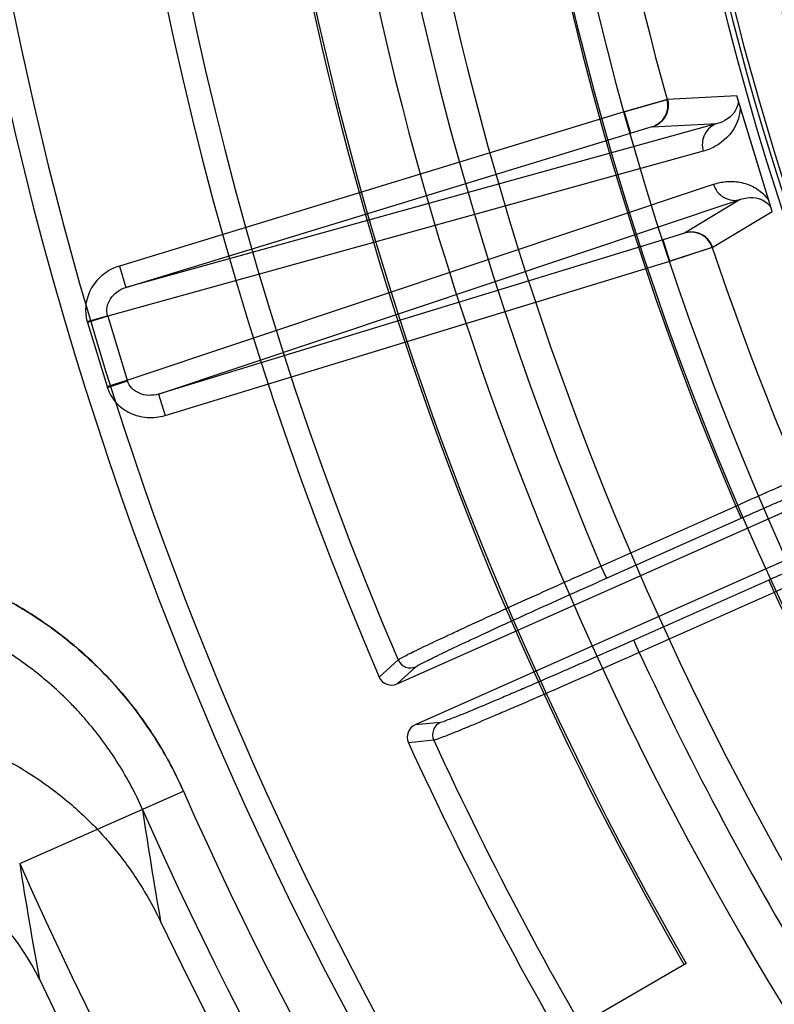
# Model space of a CAD drawing. Header units: millimetres. Extents: x 0 to 297, y 0 to 210.
# Tile 12 of 256: x 146.354 to 146.455, y 90.983 to 91.115. Entities that reach past the tile are written whole.
import ezdxf

# ---------------------------------------------------------------- set-up
doc = ezdxf.new("R2010")
doc.units = ezdxf.units.MM
doc.header["$LTSCALE"] = 16.335
doc.layers.get('0').update_dxf_attribs({"linetype": 'CONTINUOUS'})
doc.layers.add('01_GLOBAL', color=7, linetype='CONTINUOUS')
doc.layers.add('INTFCLR_144815', color=7, linetype='CONTINUOUS')

msp = doc.modelspace()

# ---------------------------------------------------------------- linework, layer by layer
at = {"color": 7, "linetype": 'Continuous'}
msp.add_circle((147.7028034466, 92.1254639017), 2.28, dxfattribs=at)
at = {"color": 9, "linetype": 'Continuous'}
msp.add_arc((147.7028034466, 92.1254639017), 2.2507792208, 182.9674534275, 267.0325465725, dxfattribs=at)
at = {"layer": '01_GLOBAL', "color": 7, "linetype": 'Continuous'}
msp.add_circle((147.7028034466, 92.1254639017), 2.31, dxfattribs=at)
at = {"layer": 'INTFCLR_144815', "color": 9, "linetype": 'Continuous'}
for p, q in [((146.4497017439, 91.1046941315), (146.4403411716, 91.1042057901)), ((146.4345777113, 91.10255012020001), (146.3669046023, 91.08186037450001)), ((146.4345777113, 91.10255012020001), (146.435454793, 91.0996813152)), ((146.4470483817, 91.1009746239), (146.367781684, 91.0789915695)), ((146.435454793, 91.0996813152), (146.4383356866, 91.1005710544)), ((146.4383296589, 91.1005338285), (146.4470483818, 91.100974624)), ((146.367781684, 91.0789915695), (146.435454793, 91.0996813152)), ((146.4452037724, 91.0972737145), (146.3653442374, 91.0751262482)), ((146.3679698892, 91.06653812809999), (146.4465611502, 91.0928339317)), ((146.3721520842, 91.06469663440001), (146.450159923, 91.09079723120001)), ((146.450159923, 91.09079723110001), (146.4426852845, 91.0862872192)), ((146.4464062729, 91.08436774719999), (146.4544396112, 91.08919726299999)), ((146.4426852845, 91.0862872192), (146.4398251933, 91.0853863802)), ((146.4398251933, 91.0853863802), (146.3721520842, 91.06469663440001)), ((146.440702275, 91.0825175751), (146.4398251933, 91.0853863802)), ((146.3730291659, 91.0618278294), (146.440702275, 91.0825175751)), ((146.3669046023, 91.08186037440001), (146.367781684, 91.0789915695)), ((146.3625808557, 91.074437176), (146.3653232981, 91.0751977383)), ((146.3653442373, 91.0751262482), (146.3626225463, 91.07429414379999)), ((146.3626225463, 91.07429414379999), (146.3652481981, 91.0657060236)), ((146.3653442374, 91.0751262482), (146.3653232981, 91.0751977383)), ((146.3653442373, 91.0751262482), (146.3679698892, 91.06653812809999)), ((146.3652481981, 91.0657060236), (146.3679698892, 91.06653812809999)), ((146.3652936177, 91.0655641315), (146.3679925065, 91.066467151)), ((146.3679925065, 91.066467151), (146.3679698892, 91.06653812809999)), ((146.3721520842, 91.06469663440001), (146.3730291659, 91.0618278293)), ((146.4314774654, 91.0416287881), (146.4495473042, 91.04967399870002)), ((146.4495473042, 91.04967399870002), (146.4502793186, 91.0480298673)), ((146.4322094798, 91.0399846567), (146.4502793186, 91.0480298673)), ((146.4314774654, 91.0416287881), (146.4322094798, 91.0399846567)), ((146.4539725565, 91.0397347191), (146.4358863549, 91.0316822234)), ((146.4539725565, 91.0397347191), (146.454704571, 91.0380905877)), ((146.454704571, 91.0380905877), (146.4366183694, 91.03003809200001)), ((146.4366183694, 91.03003809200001), (146.4358863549, 91.0316822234)), ((146.4017573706, 91.02673228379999), (146.4042791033, 91.02903615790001)), ((146.4041424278, 91.02580256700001), (146.4066632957, 91.0281001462)), ((146.4099628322, 91.0206509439), (146.4065712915, 91.0203161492)), ((146.4090610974, 91.0182571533), (146.4056643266, 91.0179259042)), ((146.3535427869, 91.00172445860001), (146.3754964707, 91.0114194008))]:
    msp.add_line(p, q, dxfattribs=at)
at = {"layer": 'INTFCLR_144815', "color": 7, "linetype": 'Continuous'}
for p, q in [((146.454439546, 91.0891972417), (146.4497016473, 91.10469421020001)), ((146.4520705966, 91.0969457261), (146.4497016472, 91.10469421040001)), ((146.4403880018, 91.1042169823), (146.4345777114, 91.10255012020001)), ((146.4345777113, 91.10255012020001), (146.440341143, 91.1042058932)), ((146.454439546, 91.08919724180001), (146.4520705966, 91.0969457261)), ((146.440702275, 91.0825175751), (146.4464513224, 91.0843847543)), ((146.4464062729, 91.08436774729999), (146.440702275, 91.0825175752))]:
    msp.add_line(p, q, dxfattribs=at)
at = {"layer": 'INTFCLR_144815', "color": 6, "linetype": 'Continuous'}
for p, q in [((146.4041424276, 91.02580256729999), (146.4795604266, 91.0593808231)), ((146.4820008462, 91.05389955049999), (146.4065712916, 91.02031614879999)), ((146.4429242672, 90.9882961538), (146.4264827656, 90.9788036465))]:
    msp.add_line(p, q, dxfattribs=at)
msp.add_circle((146.8326356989, 91.21329615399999), 0.3828680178, dxfattribs=at)
for centre, radius, start, end in [((146.8326356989, 91.21329615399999), 0.5278075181, 313.9937911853, 154.5150993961), ((146.8326356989, 91.21329615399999), 0.5098075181, 312.9543589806, 154.5144414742), ((146.8326356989, 91.21329615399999), 0.49294334, 108.7136429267, 257.7559644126), ((146.8326356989, 91.21329615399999), 0.3966228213, 45.0000000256, 314.9999999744), ((146.8326356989, 91.21329615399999), 0.3959130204, 44.99999995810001, 315.0000000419), ((146.8326356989, 91.21329615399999), 0.3953393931, 44.99999997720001, 315.0000000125), ((146.8326356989, 91.21329615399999), 0.3833823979, 47.86578076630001, 312.1342192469), ((146.8329039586, 91.2127409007), 0.46956, 159.5360679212, 203.3367082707), ((146.8326356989, 91.21329615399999), 0.4503100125, 180.0000000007, 210.0000000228), ((146.8326356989, 91.21329615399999), 0.45, 180.0000000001, 210.0000000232), ((146.8326356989, 91.21329615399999), 0.4320000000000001, 180, 209.9999999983), ((146.4034094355, 91.0274464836), 0.0017998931, 203.3788821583, 294.0312146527), ((146.4073025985, 91.01867140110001), 0.0017999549, 113.9714439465, 204.4679527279), ((146.8329039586, 91.2127409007), 0.46956, 204.5122890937, 218.3386713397), ((146.329092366, 90.9732874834), 0.0300092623, 25.4740286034, 89.9870927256), ((146.8326356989, 91.21329615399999), 0.5098075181, 205.4855585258, 293.0456409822), ((146.8326356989, 91.21329615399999), 0.5278075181, 205.4849006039, 292.0062088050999)]:
    msp.add_arc(centre, radius, start, end, dxfattribs=at)
at = {"layer": 'INTFCLR_144815', "color": 9, "linetype": 'Continuous'}
for centre, radius, start, end in [((146.8326356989, 91.21329615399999), 0.4131757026, 52.2436298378, 307.7563701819), ((146.8326356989, 91.21329615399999), 0.4896672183, 125.9035433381, 247.5002459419), ((146.8326356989, 91.21329615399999), 0.3891912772, 52.5411294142, 307.4588705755), ((146.832635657, 91.2132961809), 0.4417329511, 125.9035433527, 247.5002459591), ((146.8326356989, 91.21329615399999), 0.4162669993, 128.484146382, 209.9999999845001), ((146.8329039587, 91.2127409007), 0.466333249, 159.6723536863, 203.1995351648), ((146.8329039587, 91.2127409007), 0.4363743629, 159.7769988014, 203.0866188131), ((146.8326356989, 91.21329615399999), 0.4165680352, 159.8720266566, 203.1279733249), ((146.8326356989, 91.21329615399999), 0.386609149, 159.8664381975, 203.1335617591), ((146.8326356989, 91.21329615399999), 0.4071801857, 168.4596802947, 195.5403196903), ((146.8326356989, 91.21329615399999), 0.4071801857, 198.4596803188, 225.5403197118), ((146.3680659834, 91.0759583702), 0.0056921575, 195.5003259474, 197.0000062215), ((146.3706916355, 91.06737024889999), 0.0056921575, 196.9999951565, 198.4996754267), ((146.8326356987, 91.21329615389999), 0.4165680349, 204.8720266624, 218.1279733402), ((146.8329039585, 91.2127409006), 0.4363743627, 204.7515083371, 218.0887233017), ((146.8329039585, 91.2127409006), 0.4663332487, 204.6484090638, 218.201512), ((146.8326356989, 91.21329615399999), 0.4997304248, 203.8266800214, 313.0809380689), ((146.8326356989, 91.21329615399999), 0.5057308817, 203.8278898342, 312.5732768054), ((146.8622529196, 91.0805363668), 0.4974142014, 188.2704247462, 190.0265460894), ((146.8326356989, 91.21329615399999), 0.5237295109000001, 203.8266800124, 319.1799903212), ((146.8633195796, 91.08045228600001), 0.5158201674, 188.7791668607, 190.5290132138)]:
    msp.add_arc(centre, radius, start, end, dxfattribs=at)
at = {"layer": 'INTFCLR_144815', "color": 7, "linetype": 'Continuous'}
for centre, radius, start, end in [((146.4374506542, 91.1034021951), 0.0030000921, 287.0375708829, 15.5365049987), ((146.4435605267, 91.0834177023), 0.0030000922, 18.4614532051, 106.9624283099)]:
    msp.add_arc(centre, radius, start, end, dxfattribs=at)
for points, knots in [([(146.4403880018, 91.1042169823), (146.4405388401, 91.1036748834), (146.4405200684, 91.10264171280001), (146.4397588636, 91.1012629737), (146.438878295, 91.1007012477), (146.4383296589, 91.1005338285)], [0, 0, 0, 0, 0.3652834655, 0.6276282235, 1, 1, 1, 1]), ([(146.4464513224, 91.0843847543), (146.4462732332, 91.0849185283), (146.4456799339, 91.0857645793), (146.4442778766, 91.0864819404), (146.4432337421, 91.086455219), (146.4426852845, 91.0862872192)], [0, 0, 0, 0, 0.3652866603, 0.6276297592, 1, 1, 1, 1])]:
    msp.add_open_spline(points, degree=3, knots=knots, dxfattribs=at)
at = {"layer": 'INTFCLR_144815', "color": 9, "linetype": 'Continuous'}
for points, knots in [([(146.4501427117, 91.1032514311), (146.4501450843, 91.1023747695), (146.4496038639, 91.10018104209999), (146.4475065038, 91.0981323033), (146.4457615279, 91.09742840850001), (146.4452037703, 91.0972737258)], [0, 0, 0, 0, 0.3191533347, 0.7892821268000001, 1, 1, 1, 1]), ([(146.4498668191, 91.1041538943), (146.4498884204, 91.1036532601), (146.4494593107, 91.1021238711), (146.4480133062, 91.1012201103), (146.4470483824, 91.1009746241)], [0, 0, 0, 0, 0.3347895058, 1, 1, 1, 1]), ([(146.4470483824, 91.1009746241), (146.4467084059, 91.10086960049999), (146.4460323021, 91.1005018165), (146.4453073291, 91.0995723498), (146.4450025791, 91.0984177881), (146.4450954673, 91.0976313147), (146.4452037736, 91.0972737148)], [0, 0, 0, 0, 0.2341584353, 0.4914350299, 0.7541194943, 1, 1, 1, 1]), ([(146.4465611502, 91.0928339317), (146.4466713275, 91.09247690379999), (146.4470341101, 91.09177294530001), (146.4479323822, 91.0909861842), (146.4490531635, 91.0906210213), (146.4498193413, 91.09069418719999), (146.450159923, 91.09079723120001)], [0, 0, 0, 0, 0.2458805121, 0.5085649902, 0.7658415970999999, 1, 1, 1, 1]), ([(146.4465611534, 91.0928339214), (146.4471106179, 91.0930177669), (146.448284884, 91.09326446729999), (146.4501849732, 91.0931901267), (146.4518663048, 91.0926091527), (146.4531639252, 91.09168578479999), (146.4537508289, 91.09100902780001), (146.4539985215, 91.09063985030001)], [0, 0, 0, 0, 0.2093743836, 0.4289067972, 0.6801339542, 0.8393493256, 1, 1, 1, 1]), ([(146.450159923, 91.09079723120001), (146.4504606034, 91.0909050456), (146.451267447, 91.0911005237), (146.4528026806, 91.09104997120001), (146.4539160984, 91.0903218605), (146.4542744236, 91.08973744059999)], [0, 0, 0, 0, 0.2116772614, 0.5457161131, 1, 1, 1, 1]), ([(146.3653232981, 91.0751977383), (146.3652201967, 91.0755695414), (146.3651849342, 91.0763881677), (146.3656600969, 91.077541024), (146.3665631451, 91.0784720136), (146.3673587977, 91.0788633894), (146.367781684, 91.0789915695)], [0, 0, 0, 0, 0.2329766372, 0.4761332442, 0.7331775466, 1, 1, 1, 1]), ([(146.3721520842, 91.06469663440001), (146.3717298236, 91.06456642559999), (146.3708513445, 91.0644459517), (146.369582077, 91.0647128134), (146.3685434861, 91.0654028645), (146.3681149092, 91.0661012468), (146.3679925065, 91.066467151)], [0, 0, 0, 0, 0.2668190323, 0.5238665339, 0.7670229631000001, 1, 1, 1, 1]), ([(146.4502793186, 91.0480298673), (146.4510026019, 91.0483518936), (146.4524448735, 91.0489927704), (146.4545974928, 91.0499454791), (146.4567216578, 91.0508817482), (146.4588015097, 91.05179461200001), (146.4608215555, 91.05267725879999), (146.4627673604, 91.0535233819), (146.464625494, 91.0543271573), (146.4663831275, 91.0550830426), (146.4680277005, 91.0557856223), (146.4695473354, 91.0564299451), (146.4709311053, 91.0570109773), (146.4721691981, 91.0575260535), (146.4732535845, 91.05796743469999), (146.4741745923, 91.0583445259), (146.4751332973, 91.0586930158), (146.475771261, 91.05901590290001), (146.476192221, 91.0590564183)], [0, 0, 0, 0, 0.08432447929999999, 0.168093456, 0.2507182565, 0.3315631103, 0.4100082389, 0.4855072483, 0.5575492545, 0.6256332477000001, 0.6892832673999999, 0.7480215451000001, 0.8014290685, 0.8491347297, 0.8908217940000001, 0.9261829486, 0.9549579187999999, 1, 1, 1, 1]), ([(146.4795059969, 91.0516135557), (146.4791935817, 91.0513272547), (146.4785256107, 91.05106890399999), (146.4776240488, 91.05058909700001), (146.4767271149, 91.0501568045), (146.4756731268, 91.0496461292), (146.4744613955, 91.049070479), (146.473103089, 91.0484306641), (146.4716069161, 91.0477322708), (146.4699840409, 91.0469801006), (146.4682460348, 91.046179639), (146.4664050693, 91.0453364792), (146.464473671, 91.04445636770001), (146.4624655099, 91.04354555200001), (146.4603957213, 91.04261089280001), (146.4582801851, 91.0416595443), (146.4561343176, 91.0406984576), (146.4546948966, 91.0400563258), (146.4539725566, 91.0397347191)], [0, 0, 0, 0, 0.04513299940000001, 0.0739357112, 0.1093075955, 0.151005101, 0.1987336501, 0.2521669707, 0.3109254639, 0.374588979, 0.4426763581, 0.5147228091, 0.5902496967, 0.6687331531, 0.7495757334, 0.8321295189, 0.9157854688, 1, 1, 1, 1]), ([(146.3754964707, 91.0114194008), (146.3744377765, 91.0138166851), (146.372589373, 91.017293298), (146.3696503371, 91.0216123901), (146.3664381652, 91.0256697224), (146.3632639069, 91.0288999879), (146.3602785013, 91.0314335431), (146.3582183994, 91.0330563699), (146.3544992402, 91.03567044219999), (146.3499736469, 91.03817280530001), (146.345781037, 91.03993296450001), (146.3433106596, 91.0408147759), (146.3395788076, 91.0419951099), (146.3338928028, 91.0432422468), (146.328713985, 91.04362222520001), (146.326092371, 91.04362224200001)], [0, 0, 0, 0, 0.1249999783, 0.1874999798, 0.2499999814, 0.3749999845, 0.4062499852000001, 0.437499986, 0.4999999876, 0.6249999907, 0.6874999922, 0.718749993, 0.7499999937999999, 0.8749999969, 1, 1, 1, 1]), ([(146.3260964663, 91.0436112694), (146.3287167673, 91.04361124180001), (146.3326448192, 91.0433242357), (146.3377818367, 91.0423791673), (146.3427902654, 91.0410780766), (146.347026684, 91.03947737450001), (146.3505499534, 91.0377677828), (146.3528658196, 91.0365376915), (146.3567578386, 91.0341896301), (146.3608733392, 91.031058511), (146.364175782, 91.02793257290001), (146.3659795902, 91.02602813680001), (146.3685654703, 91.023090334), (146.3720018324, 91.0183917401), (146.3744409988, 91.01380756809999), (146.3755001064, 91.0114094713)], [0, 0, 0, 0, 0.1249999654, 0.1874999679, 0.2499999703, 0.3749999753, 0.4062499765, 0.4374999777, 0.4999999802, 0.6249999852, 0.6874999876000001, 0.7187499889, 0.7499999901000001, 0.8749999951, 1, 1, 1, 1]), ([(146.4042790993, 91.0290361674), (146.4044889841, 91.02922096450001), (146.4050030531, 91.02944711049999), (146.4057996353, 91.0298741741), (146.4072218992, 91.0305636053), (146.4089307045, 91.0313835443), (146.4106160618, 91.0321729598), (146.4117468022, 91.0326997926), (146.4136921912, 91.03360220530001), (146.4157178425, 91.034532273), (146.4178212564, 91.0354918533), (146.419358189, 91.0361910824), (146.4221779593, 91.0374689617), (146.4250487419, 91.038760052), (146.4275673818, 91.0398869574), (146.4293014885, 91.04066122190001), (146.430605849, 91.0412416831), (146.4314774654, 91.0416287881)], [0, 0, 0, 0, 0.0279849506, 0.0550498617, 0.09086941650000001, 0.1859204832, 0.2448531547, 0.2770846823, 0.3107594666, 0.4594583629, 0.5001433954, 0.5421237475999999, 0.6284330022, 0.8099506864, 0.8571271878, 0.9045593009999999, 1, 1, 1, 1]), ([(146.4066632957, 91.02810014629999), (146.4068577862, 91.0282773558), (146.4073419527, 91.02849145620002), (146.4080887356, 91.0288965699), (146.4094241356, 91.0295488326), (146.411028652, 91.0303233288), (146.4126114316, 91.03106891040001), (146.413673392, 91.031566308), (146.4155005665, 91.0324180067), (146.4174032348, 91.03329562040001), (146.4193791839, 91.0342006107), (146.4208230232, 91.03485994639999), (146.4234721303, 91.0360646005), (146.4261691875, 91.03728168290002), (146.4285355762, 91.0383436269), (146.4301649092, 91.039073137), (146.4313904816, 91.0396200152), (146.4322094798, 91.0399846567)], [0, 0, 0, 0, 0.0280091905, 0.0550841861, 0.0909040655, 0.185956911, 0.2448903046, 0.2771211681, 0.3107939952, 0.4594883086, 0.5001714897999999, 0.5421499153, 0.6284554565, 0.8099625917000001, 0.8571358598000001, 0.9045651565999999, 1, 1, 1, 1]), ([(146.3700117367, 91.0089856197), (146.369079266, 91.0110972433), (146.3669105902, 91.0151842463), (146.3638341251, 91.0193860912), (146.3615463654, 91.0219845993), (146.3599527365, 91.0236675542), (146.3570218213, 91.0264446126), (146.3533395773, 91.02924670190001), (146.349882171, 91.0313309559), (146.3478355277, 91.0324180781), (146.3447210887, 91.0339302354), (146.3409350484, 91.0353634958), (146.3364706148, 91.0365221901), (146.331910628, 91.0373603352), (146.3284209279, 91.03761486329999), (146.3260964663, 91.0376149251)], [0, 0, 0, 0, 0.1249535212, 0.2494633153, 0.2808512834, 0.3123387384, 0.3748956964, 0.499258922, 0.5617929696, 0.5932736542, 0.6246732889, 0.7491898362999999, 0.8114702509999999, 0.8741740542, 1, 1, 1, 1]), ([(146.4358863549, 91.0316822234), (146.4342680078, 91.030961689), (146.4318581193, 91.0298934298), (146.4290547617, 91.0286593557), (146.4274868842, 91.027971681), (146.4252631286, 91.0269988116), (146.4227605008, 91.0259107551), (146.4203217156, 91.0248605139), (146.4190286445, 91.0243069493), (146.4173315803, 91.0235825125), (146.4151219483, 91.0226579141), (146.4126683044, 91.02162020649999), (146.4110284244, 91.02102712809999), (146.4102278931, 91.0206771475), (146.4099628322, 91.0206509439)], [0, 0, 0, 0, 0.188595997, 0.2806357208, 0.3260864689, 0.3708633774, 0.5390438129, 0.6166106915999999, 0.653547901, 0.6887935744, 0.8130349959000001, 0.9087981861, 0.9716437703, 1, 1, 1, 1]), ([(146.4366183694, 91.03003809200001), (146.4348973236, 91.0292702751), (146.432334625, 91.0281316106), (146.4293537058, 91.0268157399), (146.4276865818, 91.0260823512), (146.4253221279, 91.0250447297), (146.4226611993, 91.0238840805), (146.4200684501, 91.0227631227), (146.4186938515, 91.0221719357), (146.4168897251, 91.0213990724), (146.4151758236, 91.0206714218), (146.4135515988, 91.0199925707), (146.4126674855, 91.0196274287), (146.4114502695, 91.019120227), (146.4101911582, 91.01866376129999), (146.409342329, 91.0182896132), (146.4090610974, 91.0182571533)], [0, 0, 0, 0, 0.1886068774, 0.2806528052, 0.3261053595, 0.3708840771, 0.5390716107, 0.6166420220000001, 0.6535802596, 0.6888257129, 0.813068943, 0.8399338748, 0.8649917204, 0.9088314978, 0.9716673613, 1, 1, 1, 1]), ([(146.4042790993, 91.0290361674), (146.4044618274, 91.0286109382), (146.4052006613, 91.0278786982), (146.4062406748, 91.0279124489), (146.4066632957, 91.02810014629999)], [0, 0, 0, 0, 0.5002164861, 1, 1, 1, 1]), ([(146.4099628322, 91.0206509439), (146.409541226, 91.02046276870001), (146.4088211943, 91.0197144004), (146.4088687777, 91.0186773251), (146.4090610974, 91.0182571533)], [0, 0, 0, 0, 0.4997835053, 1, 1, 1, 1])]:
    msp.add_open_spline(points, degree=3, knots=knots, dxfattribs=at)
for points in [[(146.3669046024, 91.08186037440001), (146.3661271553, 91.0816223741), (146.3646619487, 91.080859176), (146.3630533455, 91.0790181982), (146.3622736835, 91.0767523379), (146.3623767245, 91.0751808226), (146.3625834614, 91.0744371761)], [(146.365290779, 91.0655641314), (146.3655362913, 91.06483233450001), (146.3663236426, 91.06347009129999), (146.3682426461, 91.06202924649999), (146.3706074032, 91.06140291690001), (146.37225065, 91.0615903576), (146.373029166, 91.0618278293)]]:
    msp.add_open_spline(points, degree=3, dxfattribs=at)
at = {"layer": 'INTFCLR_144815', "color": 6, "linetype": 'Continuous'}
for points, knots in [([(146.4495473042, 91.0496739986), (146.4503238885, 91.0500189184), (146.4518766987, 91.0507071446), (146.4541971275, 91.05173170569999), (146.4564891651, 91.05273993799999), (146.4587250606, 91.0537196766), (146.460884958, 91.05466183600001), (146.4629566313, 91.05556128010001), (146.4649329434, 91.05641515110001), (146.4668020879, 91.0572183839), (146.4685464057, 91.0579632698), (146.4701527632, 91.05864416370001), (146.4716110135, 91.0592566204), (146.4729148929, 91.0597995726), (146.4740544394, 91.0602644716), (146.4750175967, 91.0606594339), (146.4760151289, 91.061025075), (146.4766765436, 91.0613564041), (146.4771132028, 91.06140675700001)], [0, 0, 0, 0, 0.0850744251, 0.1700504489, 0.2539561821, 0.3357702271, 0.4144527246, 0.4898796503, 0.5618879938, 0.6299961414, 0.6935629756, 0.7517839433, 0.8046715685, 0.8519202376, 0.8931741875, 0.9279421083, 0.9559926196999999, 1, 1, 1, 1]), ([(146.4818688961, 91.0507252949), (146.481521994, 91.050418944), (146.4807919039, 91.0501362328), (146.4798033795, 91.04961423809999), (146.4788261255, 91.04914531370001), (146.4776849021, 91.0485945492), (146.4763767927, 91.04797464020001), (146.4749118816, 91.04728568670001), (146.4733053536, 91.04653648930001), (146.471571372, 91.04573333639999), (146.4697213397, 91.04488136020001), (146.4677626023, 91.04398384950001), (146.4657128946, 91.0430489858), (146.4635929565, 91.042086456), (146.4614259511, 91.0411067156), (146.4592205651, 91.0401132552), (146.4569771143, 91.0391062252), (146.4554673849, 91.03843106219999), (146.454704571, 91.03809058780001)], [0, 0, 0, 0, 0.0463358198, 0.0762140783, 0.1124137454, 0.1546990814, 0.2031354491, 0.2573232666, 0.3167801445, 0.3806071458, 0.4486459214, 0.5206998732, 0.5963199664, 0.6741968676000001, 0.753797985, 0.8344215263, 0.9163659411, 1, 1, 1, 1]), ([(146.3290992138, 91.0212961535), (146.3304066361, 91.0212961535), (146.3330228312, 91.0211891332), (146.3369221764, 91.0207083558), (146.3407721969, 91.0199098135), (146.3445439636, 91.0187988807), (146.3482105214, 91.01738400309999), (146.3517487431, 91.01567468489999), (146.3550463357, 91.0137343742), (146.3579696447, 91.011689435), (146.3604408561, 91.00968759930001), (146.362497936, 91.00779984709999), (146.3642386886, 91.00601876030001), (146.3658305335, 91.00422215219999), (146.3674171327, 91.00224244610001), (146.3690873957, 90.9999019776), (146.3708197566, 90.9971149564), (146.3719024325, 90.995052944), (146.3724356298, 90.9939343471)], [0, 0, 0, 0, 0.0725669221, 0.145138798, 0.2178363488, 0.2905587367, 0.3631349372, 0.4357275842, 0.5084175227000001, 0.5752577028, 0.6335536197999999, 0.6848094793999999, 0.7301377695, 0.7717248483, 0.8179915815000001, 0.8708895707, 0.9312209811, 1, 1, 1, 1])]:
    msp.add_open_spline(points, degree=3, knots=knots, dxfattribs=at)

doc.saveas('drawing.dxf')
